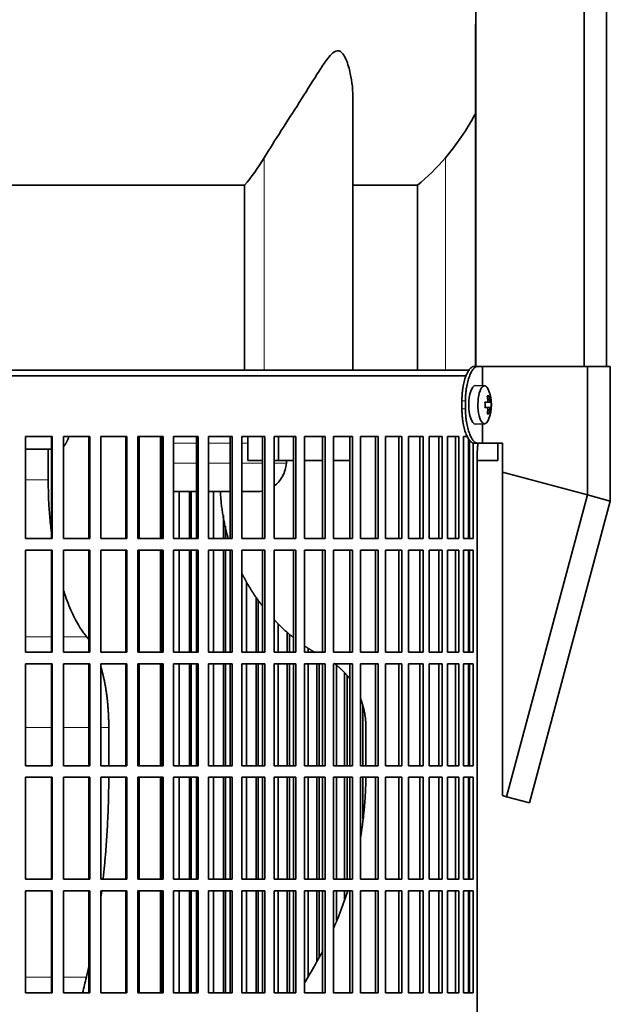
# Model space of a CAD drawing. Header units: millimetres. Extents: x 461 to 1353, y -2347 to 1807.
# Tile 21 of 30: x 1137 to 1291, y -334 to -79. Entities that reach past the tile are written whole.
import ezdxf

# ---------------------------------------------------------------- set-up
doc = ezdxf.new("R2010")
doc.units = ezdxf.units.MM
for name, color, linetype in [('M5X8_UNI7687', 7, 'Continuous'), ('MID_454-5', 7, 'Continuous'), ('VSI344-454_FILTR', 7, 'Continuous'), ('VSI344-454_SUPPO', 7, 'Continuous'), ('VSI344-454_TERMI', 7, 'Continuous'), ('VSI454_DIFFUSORE', 7, 'Continuous')]:
    doc.layers.add(name, color=color, linetype=linetype)

# ---------------------------------------------------------------- blocks, each defined once
blk = doc.blocks.new('SE3')
at = {"layer": 'M5X8_UNI7687', "color": 7, "linetype": 'Continuous', "lineweight": 35}
for p, q in [((1258.02, -173.66), (1255.67, -173.59)), ((1259.18, -176.25), (1258.77, -176.56)), ((1258.14, -177.93), (1258.73, -177.88)), ((1259.54, -177.88), (1258.15, -178)), ((1259.74, -177.9), (1258.15, -178.01)), ((1258.73, -179.3), (1258.14, -179.24)), ((1259.74, -179.28), (1258.15, -179.16)), ((1258.15, -179.17), (1259.54, -179.3)), ((1259.18, -180.92), (1258.77, -180.62)), ((1255.67, -183.59), (1258.02, -183.52))]:
    blk.add_line(p, q, dxfattribs=at)
at = {"layer": 'M5X8_UNI7687', "color": 4, "linetype": 'Continuous', "lineweight": 9}
for p, q in [((1258.14, -177.93), (1258.72, -177.88)), ((1258.89, -177.42), (1259.37, -177.38)), ((1258.72, -179.3), (1258.14, -179.24)), ((1259.37, -179.8), (1258.88, -179.75))]:
    blk.add_line(p, q, dxfattribs=at)
at = {"layer": 'M5X8_UNI7687', "color": 7, "linetype": 'Continuous', "lineweight": 35}
for centre, radius, start, end in [((1249.83, -178.59), 10, 337.7946, 22.2054), ((1250.14, -178.59), 9.62, 355.8727, 4.1273)]:
    blk.add_arc(centre, radius, start, end, dxfattribs=at)
for centre, major_axis, ratio, start_param, end_param in [((1255.65, -178.59), (0, -5), 0.34202, 3.141593, 6.283185), ((1258, -178.59), (0, -4.93), 0.34202, 2.444185, 6.283185), ((1251.9, -181.65), (7.67, 5.19), 0.199978, 0.212267, 0.361959), ((1249.89, -178.59), (0, 10), 0.906308, 4.833518, 4.948078), ((1249.79, -178.59), (0, 10), 0.965926, 4.833518, 4.948078), ((1249.84, -178.74), (9.97, 0.82), 0.029809, 0.468971, 0.583531), ((1252.95, -178.59), (0, -9.26), 0.562348, 1.49595, 1.645642), ((1249.84, -178.74), (9.97, 0.82), 0.029809, 0.112154, 0.226713), ((1249.84, -178.43), (9.97, -0.82), 0.029809, -0.583531, -0.468971), ((1249.89, -178.59), (0, -10), 0.906308, 1.335108, 1.449667), ((1251.9, -175.52), (7.67, -5.19), 0.199978, -0.361959, -0.212267), ((1249.79, -178.59), (0, -10), 0.965926, 1.335108, 1.449667), ((1249.84, -178.43), (9.97, -0.82), 0.029809, -0.226713, -0.112154), ((1255.65, -178.59), (0, -5), 0.34202, 0, 0.010116), ((1258, -178.59), (0, -4.93), 0.34202, 0, 0.697408)]:
    blk.add_ellipse(centre, major_axis=major_axis, ratio=ratio, start_param=start_param, end_param=end_param, dxfattribs=at)
for points in [[(1258.72, -177.88), (1258.73, -177.88), (1258.74, -177.88), (1258.76, -177.87), (1258.78, -177.86), (1258.8, -177.84), (1258.82, -177.82), (1258.83, -177.79), (1258.85, -177.76), (1258.86, -177.73), (1258.87, -177.69), (1258.88, -177.65), (1258.89, -177.61), (1258.89, -177.57), (1258.89, -177.52), (1258.9, -177.48), (1258.89, -177.43), (1258.89, -177.4), (1258.89, -177.38)], [(1259.37, -177.38), (1259.38, -177.4), (1259.38, -177.43), (1259.39, -177.48), (1259.4, -177.52), (1259.4, -177.57), (1259.41, -177.61), (1259.42, -177.65), (1259.44, -177.69), (1259.45, -177.73), (1259.46, -177.76), (1259.47, -177.79), (1259.49, -177.82), (1259.5, -177.84), (1259.51, -177.86), (1259.52, -177.87), (1259.53, -177.88), (1259.54, -177.88), (1259.54, -177.88)], [(1258.89, -179.8), (1258.89, -179.78), (1258.89, -179.74), (1258.9, -179.7), (1258.89, -179.65), (1258.89, -179.61), (1258.89, -179.56), (1258.88, -179.52), (1258.87, -179.48), (1258.86, -179.44), (1258.85, -179.41), (1258.83, -179.38), (1258.82, -179.36), (1258.8, -179.34), (1258.78, -179.32), (1258.76, -179.31), (1258.74, -179.3), (1258.73, -179.3), (1258.72, -179.3)], [(1259.54, -179.3), (1259.54, -179.3), (1259.53, -179.3), (1259.52, -179.31), (1259.51, -179.32), (1259.5, -179.34), (1259.49, -179.36), (1259.47, -179.38), (1259.46, -179.41), (1259.45, -179.44), (1259.44, -179.48), (1259.42, -179.52), (1259.41, -179.56), (1259.4, -179.61), (1259.4, -179.65), (1259.39, -179.7), (1259.38, -179.74), (1259.38, -179.78), (1259.37, -179.8)]]:
    blk.add_open_spline(points, degree=3, dxfattribs=at)
at = {"layer": 'MID_454-5', "color": 7, "linetype": 'Continuous', "lineweight": 35}
for p, q in [((1255.73, 1013.41), (1255.73, -168.59)), ((1283.87, -168.59), (1283.87, 1013.41)), ((1289.67, -168.59), (1289.67, 1013.41)), ((1255.66, -79.72), (1255.66, -168.59))]:
    blk.add_line(p, q, dxfattribs=at)
at = {"layer": 'VSI344-454_FILTR', "color": 7, "linetype": 'Continuous', "lineweight": 35}
for p, q in [((976.37, -171.09), (1253.34, -171.09)), ((1138.83, -186.84), (1145.78, -186.84)), ((1138.83, -213.34), (1138.83, -186.84)), ((1145.63, -213.34), (1145.63, -186.84)), ((1145.78, -213.34), (1145.78, -186.84)), ((1148.71, -186.84), (1155.57, -186.84)), ((1148.71, -213.34), (1148.71, -186.84)), ((1155.34, -213.34), (1155.34, -186.84)), ((1155.57, -213.34), (1155.57, -186.84)), ((1158.45, -186.84), (1165.17, -186.84)), ((1158.45, -213.34), (1158.45, -186.84)), ((1164.88, -213.34), (1164.88, -186.84)), ((1165.17, -213.34), (1165.17, -186.84)), ((1167.99, -186.84), (1174.56, -186.84)), ((1167.99, -213.34), (1167.99, -186.84)), ((1174.2, -213.34), (1174.2, -186.84)), ((1174.56, -213.34), (1174.56, -186.84)), ((1177.31, -186.84), (1183.68, -186.84)), ((1177.31, -213.34), (1177.31, -186.84)), ((1183.26, -213.34), (1183.26, -186.84)), ((1183.68, -213.34), (1183.68, -186.84)), ((1186.34, -186.84), (1192.49, -186.84)), ((1186.34, -213.34), (1186.34, -186.84)), ((1192.01, -213.34), (1192.01, -186.84)), ((1192.49, -213.34), (1192.49, -186.84)), ((1195.05, -186.84), (1200.95, -186.84)), ((1195.05, -213.34), (1195.05, -186.84)), ((1200.4, -213.34), (1200.4, -186.84)), ((1200.95, -213.34), (1200.95, -186.84)), ((1203.39, -186.84), (1209.01, -186.84)), ((1203.39, -213.34), (1203.39, -186.84)), ((1208.41, -213.34), (1208.41, -186.84)), ((1209.01, -213.34), (1209.01, -186.84)), ((1211.33, -186.84), (1216.64, -186.84)), ((1211.33, -213.34), (1211.33, -186.84)), ((1215.98, -213.34), (1215.98, -186.84)), ((1216.64, -213.34), (1216.64, -186.84)), ((1218.82, -186.84), (1223.79, -186.84)), ((1218.82, -213.34), (1218.82, -186.84)), ((1223.09, -213.34), (1223.09, -186.84)), ((1223.79, -213.34), (1223.79, -186.84)), ((1225.83, -186.84), (1230.44, -186.84)), ((1225.83, -213.34), (1225.83, -186.84)), ((1229.69, -213.34), (1229.69, -186.84)), ((1230.44, -213.34), (1230.44, -186.84)), ((1232.32, -186.84), (1236.55, -186.84)), ((1232.32, -213.34), (1232.32, -186.84)), ((1235.76, -213.34), (1235.76, -186.84)), ((1236.55, -213.34), (1236.55, -186.84)), ((1238.26, -186.84), (1242.1, -186.84)), ((1238.26, -213.34), (1238.26, -186.84)), ((1241.26, -213.34), (1241.26, -186.84)), ((1242.1, -213.34), (1242.1, -186.84)), ((1243.63, -186.84), (1247.04, -186.84)), ((1243.63, -213.34), (1243.63, -186.84)), ((1246.17, -213.34), (1246.17, -186.84)), ((1247.04, -213.34), (1247.04, -186.84)), ((1248.4, -186.84), (1251.37, -186.84)), ((1248.4, -213.34), (1248.4, -186.84)), ((1250.46, -213.34), (1250.46, -186.84)), ((1251.37, -213.34), (1251.37, -186.84)), ((1252.54, -186.84), (1253.59, -186.84)), ((1252.54, -213.34), (1252.54, -186.84)), ((1254.12, -213.34), (1254.12, -187.77)), ((1255.06, -213.34), (1255.06, -188.53)), ((1256.15, -462.09), (1256.15, -191.09)), ((1178.77, -213.34), (1178.77, -201.09)), ((1181.41, -213.34), (1181.41, -201.09)), ((1181.86, -213.34), (1181.86, -201.09)), ((1187.67, -213.34), (1187.67, -201.09)), ((1190.22, -213.34), (1190.22, -207.32)), ((1190.74, -213.34), (1190.74, -210.07)), ((1138.83, -213.34), (1145.78, -213.34)), ((1148.71, -213.34), (1155.57, -213.34)), ((1158.45, -213.34), (1165.17, -213.34)), ((1167.99, -213.34), (1174.56, -213.34)), ((1177.31, -213.34), (1183.68, -213.34)), ((1186.34, -213.34), (1192.49, -213.34)), ((1195.05, -213.34), (1200.95, -213.34)), ((1203.39, -213.34), (1209.01, -213.34)), ((1211.33, -213.34), (1216.64, -213.34)), ((1218.82, -213.34), (1223.79, -213.34)), ((1225.83, -213.34), (1230.44, -213.34)), ((1232.32, -213.34), (1236.55, -213.34)), ((1238.26, -213.34), (1242.1, -213.34)), ((1243.63, -213.34), (1247.04, -213.34)), ((1248.4, -213.34), (1251.37, -213.34)), ((1252.54, -213.34), (1255.06, -213.34)), ((1138.83, -216.34), (1145.78, -216.34)), ((1138.83, -242.84), (1138.83, -216.34)), ((1145.63, -242.84), (1145.63, -216.34)), ((1145.78, -242.84), (1145.78, -216.34)), ((1148.71, -216.34), (1155.57, -216.34)), ((1148.71, -242.84), (1148.71, -216.34)), ((1155.34, -242.84), (1155.34, -216.34)), ((1155.57, -242.84), (1155.57, -216.34)), ((1158.45, -216.34), (1165.17, -216.34)), ((1158.45, -242.84), (1158.45, -216.34)), ((1164.88, -242.84), (1164.88, -216.34)), ((1165.17, -242.84), (1165.17, -216.34)), ((1167.99, -216.34), (1174.56, -216.34)), ((1167.99, -242.84), (1167.99, -216.34)), ((1174.2, -242.84), (1174.2, -216.34)), ((1174.56, -242.84), (1174.56, -216.34)), ((1177.31, -216.34), (1183.68, -216.34)), ((1177.31, -242.84), (1177.31, -216.34)), ((1178.77, -242.84), (1178.77, -216.34)), ((1181.41, -242.84), (1181.41, -216.34)), ((1181.86, -242.84), (1181.86, -216.34)), ((1183.26, -242.84), (1183.26, -216.34)), ((1183.68, -242.84), (1183.68, -216.34)), ((1186.34, -216.34), (1192.49, -216.34)), ((1186.34, -242.84), (1186.34, -216.34)), ((1187.67, -242.84), (1187.67, -216.34)), ((1190.22, -242.84), (1190.22, -216.34)), ((1190.74, -242.84), (1190.74, -216.34)), ((1192.01, -242.84), (1192.01, -216.34)), ((1192.49, -242.84), (1192.49, -216.34)), ((1195.05, -216.34), (1200.95, -216.34)), ((1195.05, -242.84), (1195.05, -216.34)), ((1200.4, -242.84), (1200.4, -216.34)), ((1200.95, -242.84), (1200.95, -216.34)), ((1203.39, -216.34), (1209.01, -216.34)), ((1203.39, -242.84), (1203.39, -216.34)), ((1208.41, -242.84), (1208.41, -216.34)), ((1209.01, -242.84), (1209.01, -216.34)), ((1211.33, -216.34), (1216.64, -216.34)), ((1211.33, -242.84), (1211.33, -216.34)), ((1215.98, -242.84), (1215.98, -216.34)), ((1216.64, -242.84), (1216.64, -216.34)), ((1218.82, -216.34), (1223.79, -216.34)), ((1218.82, -242.84), (1218.82, -216.34)), ((1223.09, -242.84), (1223.09, -216.34)), ((1223.79, -242.84), (1223.79, -216.34)), ((1225.83, -216.34), (1230.44, -216.34)), ((1225.83, -242.84), (1225.83, -216.34)), ((1229.69, -242.84), (1229.69, -216.34)), ((1230.44, -242.84), (1230.44, -216.34)), ((1232.32, -216.34), (1236.55, -216.34)), ((1232.32, -242.84), (1232.32, -216.34)), ((1235.76, -242.84), (1235.76, -216.34)), ((1236.55, -242.84), (1236.55, -216.34)), ((1238.26, -216.34), (1242.1, -216.34)), ((1238.26, -242.84), (1238.26, -216.34)), ((1241.26, -242.84), (1241.26, -216.34)), ((1242.1, -242.84), (1242.1, -216.34)), ((1243.63, -216.34), (1247.04, -216.34)), ((1243.63, -242.84), (1243.63, -216.34)), ((1246.17, -242.84), (1246.17, -216.34)), ((1247.04, -242.84), (1247.04, -216.34)), ((1248.4, -216.34), (1251.37, -216.34)), ((1248.4, -242.84), (1248.4, -216.34)), ((1250.46, -242.84), (1250.46, -216.34)), ((1251.37, -242.84), (1251.37, -216.34)), ((1252.54, -216.34), (1255.06, -216.34)), ((1252.54, -242.84), (1252.54, -216.34)), ((1254.12, -242.84), (1254.12, -216.34)), ((1255.06, -242.84), (1255.06, -216.34)), ((1196.25, -242.84), (1196.25, -224.64)), ((1198.7, -242.84), (1198.7, -228.54)), ((1199.27, -242.84), (1199.27, -229.35)), ((1204.46, -242.84), (1204.46, -235.46)), ((1206.79, -242.84), (1206.79, -237.63)), ((1207.42, -242.84), (1207.42, -238.18)), ((1138.83, -242.84), (1145.78, -242.84)), ((1148.71, -242.84), (1155.57, -242.84)), ((1158.45, -242.84), (1165.17, -242.84)), ((1167.99, -242.84), (1174.56, -242.84)), ((1177.31, -242.84), (1183.68, -242.84)), ((1186.34, -242.84), (1192.49, -242.84)), ((1195.05, -242.84), (1200.95, -242.84)), ((1203.39, -242.84), (1209.01, -242.84)), ((1211.33, -242.84), (1216.64, -242.84)), ((1212.25, -242.84), (1212.25, -241.82)), ((1218.82, -242.84), (1223.79, -242.84)), ((1225.83, -242.84), (1230.44, -242.84)), ((1232.32, -242.84), (1236.55, -242.84)), ((1238.26, -242.84), (1242.1, -242.84)), ((1243.63, -242.84), (1247.04, -242.84)), ((1248.4, -242.84), (1251.37, -242.84)), ((1252.54, -242.84), (1255.06, -242.84)), ((1138.83, -245.84), (1145.78, -245.84)), ((1138.83, -272.34), (1138.83, -245.84)), ((1145.63, -272.34), (1145.63, -245.84)), ((1145.78, -272.34), (1145.78, -245.84)), ((1148.71, -245.84), (1155.57, -245.84)), ((1148.71, -272.34), (1148.71, -245.84)), ((1155.34, -272.34), (1155.34, -245.84)), ((1155.57, -272.34), (1155.57, -245.84)), ((1158.45, -245.84), (1165.17, -245.84)), ((1158.45, -272.34), (1158.45, -245.84)), ((1164.88, -272.34), (1164.88, -245.84)), ((1165.17, -272.34), (1165.17, -245.84)), ((1167.99, -245.84), (1174.56, -245.84)), ((1167.99, -272.34), (1167.99, -245.84)), ((1174.2, -272.34), (1174.2, -245.84)), ((1174.56, -272.34), (1174.56, -245.84)), ((1177.31, -245.84), (1183.68, -245.84)), ((1177.31, -272.34), (1177.31, -245.84)), ((1178.77, -272.34), (1178.77, -245.84)), ((1181.41, -272.34), (1181.41, -245.84)), ((1181.86, -272.34), (1181.86, -245.84)), ((1183.26, -272.34), (1183.26, -245.84)), ((1183.68, -272.34), (1183.68, -245.84)), ((1186.34, -245.84), (1192.49, -245.84)), ((1186.34, -272.34), (1186.34, -245.84)), ((1187.67, -272.34), (1187.67, -245.84)), ((1190.22, -272.34), (1190.22, -245.84)), ((1190.74, -272.34), (1190.74, -245.84)), ((1192.01, -272.34), (1192.01, -245.84)), ((1192.49, -272.34), (1192.49, -245.84)), ((1195.05, -245.84), (1200.95, -245.84)), ((1195.05, -272.34), (1195.05, -245.84)), ((1196.25, -272.34), (1196.25, -245.84)), ((1198.7, -272.34), (1198.7, -245.84)), ((1199.27, -272.34), (1199.27, -245.84)), ((1200.4, -272.34), (1200.4, -245.84)), ((1200.95, -272.34), (1200.95, -245.84)), ((1203.39, -245.84), (1209.01, -245.84)), ((1203.39, -272.34), (1203.39, -245.84)), ((1204.46, -272.34), (1204.46, -245.84)), ((1206.79, -272.34), (1206.79, -245.84)), ((1207.42, -272.34), (1207.42, -245.84)), ((1208.41, -272.34), (1208.41, -245.84)), ((1209.01, -272.34), (1209.01, -245.84)), ((1211.33, -245.84), (1216.64, -245.84)), ((1211.33, -272.34), (1211.33, -245.84)), ((1212.25, -272.34), (1212.25, -245.84)), ((1214.45, -272.34), (1214.45, -245.84)), ((1215.13, -272.34), (1215.13, -245.84)), ((1215.98, -272.34), (1215.98, -245.84)), ((1216.64, -272.34), (1216.64, -245.84)), ((1218.82, -245.84), (1223.79, -245.84)), ((1218.82, -272.34), (1218.82, -245.84)), ((1219.59, -272.34), (1219.59, -246.3)), ((1223.09, -272.34), (1223.09, -245.84)), ((1223.79, -272.34), (1223.79, -245.84)), ((1225.83, -245.84), (1230.44, -245.84)), ((1225.83, -272.34), (1225.83, -245.84)), ((1229.69, -272.34), (1229.69, -245.84)), ((1230.44, -272.34), (1230.44, -245.84)), ((1232.32, -245.84), (1236.55, -245.84)), ((1232.32, -272.34), (1232.32, -245.84)), ((1235.76, -272.34), (1235.76, -245.84)), ((1236.55, -272.34), (1236.55, -245.84)), ((1238.26, -245.84), (1242.1, -245.84)), ((1238.26, -272.34), (1238.26, -245.84)), ((1241.26, -272.34), (1241.26, -245.84)), ((1242.1, -272.34), (1242.1, -245.84)), ((1243.63, -245.84), (1247.04, -245.84)), ((1243.63, -272.34), (1243.63, -245.84)), ((1246.17, -272.34), (1246.17, -245.84)), ((1247.04, -272.34), (1247.04, -245.84)), ((1248.4, -245.84), (1251.37, -245.84)), ((1248.4, -272.34), (1248.4, -245.84)), ((1250.46, -272.34), (1250.46, -245.84)), ((1251.37, -272.34), (1251.37, -245.84)), ((1252.54, -245.84), (1255.06, -245.84)), ((1252.54, -272.34), (1252.54, -245.84)), ((1254.12, -272.34), (1254.12, -245.84)), ((1255.06, -272.34), (1255.06, -245.84)), ((1221.66, -272.34), (1221.66, -248.2)), ((1222.39, -272.34), (1222.39, -248.99)), ((1226.45, -272.34), (1226.45, -256.74)), ((1138.83, -272.34), (1145.78, -272.34)), ((1148.71, -272.34), (1155.57, -272.34)), ((1158.45, -272.34), (1165.17, -272.34)), ((1167.99, -272.34), (1174.56, -272.34)), ((1177.31, -272.34), (1183.68, -272.34)), ((1186.34, -272.34), (1192.49, -272.34)), ((1195.05, -272.34), (1200.95, -272.34)), ((1203.39, -272.34), (1209.01, -272.34)), ((1211.33, -272.34), (1216.64, -272.34)), ((1218.82, -272.34), (1223.79, -272.34)), ((1225.83, -272.34), (1230.44, -272.34)), ((1232.32, -272.34), (1236.55, -272.34)), ((1238.26, -272.34), (1242.1, -272.34)), ((1243.63, -272.34), (1247.04, -272.34)), ((1248.4, -272.34), (1251.37, -272.34)), ((1252.54, -272.34), (1255.06, -272.34)), ((1138.83, -275.34), (1145.78, -275.34)), ((1138.83, -301.84), (1138.83, -275.34)), ((1145.63, -301.84), (1145.63, -275.34)), ((1145.78, -301.84), (1145.78, -275.34)), ((1148.71, -275.34), (1155.57, -275.34)), ((1148.71, -301.84), (1148.71, -275.34)), ((1155.34, -301.84), (1155.34, -275.34)), ((1155.57, -301.84), (1155.57, -275.34)), ((1158.45, -275.34), (1165.17, -275.34)), ((1158.45, -301.84), (1158.45, -275.34)), ((1164.88, -301.84), (1164.88, -275.34)), ((1165.17, -301.84), (1165.17, -275.34)), ((1167.99, -275.34), (1174.56, -275.34)), ((1167.99, -301.84), (1167.99, -275.34)), ((1174.2, -301.84), (1174.2, -275.34)), ((1174.56, -301.84), (1174.56, -275.34)), ((1177.31, -275.34), (1183.68, -275.34)), ((1177.31, -301.84), (1177.31, -275.34)), ((1178.77, -301.84), (1178.77, -275.34)), ((1181.41, -301.84), (1181.41, -275.34)), ((1181.86, -301.84), (1181.86, -275.34)), ((1183.26, -301.84), (1183.26, -275.34)), ((1183.68, -301.84), (1183.68, -275.34)), ((1186.34, -275.34), (1192.49, -275.34)), ((1186.34, -301.84), (1186.34, -275.34)), ((1187.67, -301.84), (1187.67, -275.34)), ((1190.22, -301.84), (1190.22, -275.34)), ((1190.74, -301.84), (1190.74, -275.34)), ((1192.01, -301.84), (1192.01, -275.34)), ((1192.49, -301.84), (1192.49, -275.34)), ((1195.05, -275.34), (1200.95, -275.34)), ((1195.05, -301.84), (1195.05, -275.34)), ((1196.25, -301.84), (1196.25, -275.34)), ((1198.7, -301.84), (1198.7, -275.34)), ((1199.27, -301.84), (1199.27, -275.34)), ((1200.4, -301.84), (1200.4, -275.34)), ((1200.95, -301.84), (1200.95, -275.34)), ((1203.39, -275.34), (1209.01, -275.34)), ((1203.39, -301.84), (1203.39, -275.34)), ((1204.46, -301.84), (1204.46, -275.34)), ((1206.79, -301.84), (1206.79, -275.34)), ((1207.42, -301.84), (1207.42, -275.34)), ((1208.41, -301.84), (1208.41, -275.34)), ((1209.01, -301.84), (1209.01, -275.34)), ((1211.33, -275.34), (1216.64, -275.34)), ((1211.33, -301.84), (1211.33, -275.34)), ((1212.25, -301.84), (1212.25, -275.34)), ((1214.45, -301.84), (1214.45, -275.34)), ((1215.13, -301.84), (1215.13, -275.34)), ((1215.98, -301.84), (1215.98, -275.34)), ((1216.64, -301.84), (1216.64, -275.34)), ((1218.82, -275.34), (1223.79, -275.34)), ((1218.82, -301.84), (1218.82, -275.34)), ((1219.59, -301.84), (1219.59, -275.34)), ((1221.66, -301.84), (1221.66, -275.34)), ((1222.39, -301.84), (1222.39, -275.34)), ((1223.09, -301.84), (1223.09, -275.34)), ((1223.79, -301.84), (1223.79, -275.34)), ((1225.83, -275.34), (1230.44, -275.34)), ((1225.83, -301.84), (1225.83, -275.34)), ((1226.45, -286.11), (1226.45, -275.34)), ((1229.69, -301.84), (1229.69, -275.34)), ((1230.44, -301.84), (1230.44, -275.34)), ((1232.32, -275.34), (1236.55, -275.34)), ((1232.32, -301.84), (1232.32, -275.34)), ((1235.76, -301.84), (1235.76, -275.34)), ((1236.55, -301.84), (1236.55, -275.34)), ((1238.26, -275.34), (1242.1, -275.34)), ((1238.26, -301.84), (1238.26, -275.34)), ((1241.26, -301.84), (1241.26, -275.34)), ((1242.1, -301.84), (1242.1, -275.34)), ((1243.63, -275.34), (1247.04, -275.34)), ((1243.63, -301.84), (1243.63, -275.34)), ((1246.17, -301.84), (1246.17, -275.34)), ((1247.04, -301.84), (1247.04, -275.34)), ((1248.4, -275.34), (1251.37, -275.34)), ((1248.4, -301.84), (1248.4, -275.34)), ((1250.46, -301.84), (1250.46, -275.34)), ((1251.37, -301.84), (1251.37, -275.34)), ((1252.54, -275.34), (1255.06, -275.34)), ((1252.54, -301.84), (1252.54, -275.34)), ((1254.12, -301.84), (1254.12, -275.34)), ((1255.06, -301.84), (1255.06, -275.34)), ((1138.83, -301.84), (1145.78, -301.84)), ((1148.71, -301.84), (1155.57, -301.84)), ((1158.45, -301.84), (1165.17, -301.84)), ((1167.99, -301.84), (1174.56, -301.84)), ((1177.31, -301.84), (1183.68, -301.84)), ((1186.34, -301.84), (1192.49, -301.84)), ((1195.05, -301.84), (1200.95, -301.84)), ((1203.39, -301.84), (1209.01, -301.84)), ((1211.33, -301.84), (1216.64, -301.84)), ((1218.82, -301.84), (1223.79, -301.84)), ((1225.83, -301.84), (1230.44, -301.84)), ((1232.32, -301.84), (1236.55, -301.84)), ((1238.26, -301.84), (1242.1, -301.84)), ((1243.63, -301.84), (1247.04, -301.84)), ((1248.4, -301.84), (1251.37, -301.84)), ((1252.54, -301.84), (1255.06, -301.84)), ((1138.83, -304.84), (1145.78, -304.84)), ((1138.83, -331.34), (1138.83, -304.84)), ((1145.63, -331.34), (1145.63, -304.84)), ((1145.78, -331.34), (1145.78, -304.84)), ((1148.71, -304.84), (1155.57, -304.84)), ((1148.71, -331.34), (1148.71, -304.84)), ((1155.34, -331.34), (1155.34, -304.84)), ((1155.57, -331.34), (1155.57, -304.84)), ((1158.45, -304.84), (1165.17, -304.84)), ((1158.45, -331.34), (1158.45, -304.84)), ((1164.88, -331.34), (1164.88, -304.84)), ((1165.17, -331.34), (1165.17, -304.84)), ((1167.99, -304.84), (1174.56, -304.84)), ((1167.99, -331.34), (1167.99, -304.84)), ((1174.2, -331.34), (1174.2, -304.84)), ((1174.56, -331.34), (1174.56, -304.84)), ((1177.31, -304.84), (1183.68, -304.84)), ((1177.31, -331.34), (1177.31, -304.84)), ((1178.77, -331.34), (1178.77, -304.84)), ((1181.41, -331.34), (1181.41, -304.84)), ((1181.86, -331.34), (1181.86, -304.84)), ((1183.26, -331.34), (1183.26, -304.84)), ((1183.68, -331.34), (1183.68, -304.84)), ((1186.34, -304.84), (1192.49, -304.84)), ((1186.34, -331.34), (1186.34, -304.84)), ((1187.67, -331.34), (1187.67, -304.84)), ((1190.22, -331.34), (1190.22, -304.84)), ((1190.74, -331.34), (1190.74, -304.84)), ((1192.01, -331.34), (1192.01, -304.84)), ((1192.49, -331.34), (1192.49, -304.84)), ((1195.05, -304.84), (1200.95, -304.84)), ((1195.05, -331.34), (1195.05, -304.84)), ((1196.25, -331.34), (1196.25, -304.84)), ((1198.7, -331.34), (1198.7, -304.84)), ((1199.27, -331.34), (1199.27, -304.84)), ((1200.4, -331.34), (1200.4, -304.84)), ((1200.95, -331.34), (1200.95, -304.84)), ((1203.39, -304.84), (1209.01, -304.84)), ((1203.39, -331.34), (1203.39, -304.84)), ((1204.46, -331.34), (1204.46, -304.84)), ((1206.79, -331.34), (1206.79, -304.84)), ((1207.42, -331.34), (1207.42, -304.84)), ((1208.41, -331.34), (1208.41, -304.84)), ((1209.01, -331.34), (1209.01, -304.84)), ((1211.33, -304.84), (1216.64, -304.84)), ((1211.33, -331.34), (1211.33, -304.84)), ((1212.25, -327.19), (1212.25, -304.84)), ((1214.45, -323.29), (1214.45, -304.84)), ((1215.13, -321.98), (1215.13, -304.84)), ((1215.98, -331.34), (1215.98, -304.84)), ((1216.64, -331.34), (1216.64, -304.84)), ((1218.82, -304.84), (1223.79, -304.84)), ((1218.82, -331.34), (1218.82, -304.84)), ((1219.59, -312.58), (1219.59, -304.84)), ((1221.66, -307.27), (1221.66, -304.84)), ((1223.09, -331.34), (1223.09, -304.84)), ((1223.79, -331.34), (1223.79, -304.84)), ((1225.83, -304.84), (1230.44, -304.84)), ((1225.83, -331.34), (1225.83, -304.84)), ((1229.69, -331.34), (1229.69, -304.84)), ((1230.44, -331.34), (1230.44, -304.84)), ((1232.32, -304.84), (1236.55, -304.84)), ((1232.32, -331.34), (1232.32, -304.84)), ((1235.76, -331.34), (1235.76, -304.84)), ((1236.55, -331.34), (1236.55, -304.84)), ((1238.26, -304.84), (1242.1, -304.84)), ((1238.26, -331.34), (1238.26, -304.84)), ((1241.26, -331.34), (1241.26, -304.84)), ((1242.1, -331.34), (1242.1, -304.84)), ((1243.63, -304.84), (1247.04, -304.84)), ((1243.63, -331.34), (1243.63, -304.84)), ((1246.17, -331.34), (1246.17, -304.84)), ((1247.04, -331.34), (1247.04, -304.84)), ((1248.4, -304.84), (1251.37, -304.84)), ((1248.4, -331.34), (1248.4, -304.84)), ((1250.46, -331.34), (1250.46, -304.84)), ((1251.37, -331.34), (1251.37, -304.84)), ((1252.54, -304.84), (1255.06, -304.84)), ((1252.54, -331.34), (1252.54, -304.84)), ((1254.12, -331.34), (1254.12, -304.84)), ((1255.06, -331.34), (1255.06, -304.84)), ((1138.83, -331.34), (1145.78, -331.34)), ((1148.71, -331.34), (1155.57, -331.34)), ((1158.45, -331.34), (1165.17, -331.34)), ((1167.99, -331.34), (1174.56, -331.34)), ((1177.31, -331.34), (1183.68, -331.34)), ((1186.34, -331.34), (1192.49, -331.34)), ((1195.05, -331.34), (1200.95, -331.34)), ((1203.39, -331.34), (1209.01, -331.34)), ((1211.33, -331.34), (1216.64, -331.34)), ((1218.82, -331.34), (1223.79, -331.34)), ((1225.83, -331.34), (1230.44, -331.34)), ((1232.32, -331.34), (1236.55, -331.34)), ((1238.26, -331.34), (1242.1, -331.34)), ((1243.63, -331.34), (1247.04, -331.34)), ((1248.4, -331.34), (1251.37, -331.34)), ((1252.54, -331.34), (1255.06, -331.34))]:
    blk.add_line(p, q, dxfattribs=at)
blk.add_open_spline([(1256.15, -191.09), (1256.15, -191.01), (1256.15, -190.87), (1256.15, -190.65), (1256.16, -190.43), (1256.17, -190.22), (1256.19, -190.01), (1256.2, -189.8), (1256.22, -189.59), (1256.24, -189.38), (1256.29, -189.02), (1256.33, -188.75), (1256.37, -188.54)], degree=3, knots=[0, 0, 0, 0, 0.027983, 0.0557899, 0.0834734, 0.1110867, 0.1386835, 0.1663177, 0.1940428, 0.2219119, 0.2499772, 0.3401037, 0.3401037, 0.3401037, 0.3401037], dxfattribs=at)
at = {"layer": 'VSI344-454_SUPPO', "color": 7, "linetype": 'Continuous', "lineweight": 35}
for p, q in [((977.37, -169.59), (1254.14, -169.59)), ((1168.34, -213.34), (1168.34, -186.84)), ((1173.94, -213.34), (1173.94, -186.84)), ((1196.57, -193.09), (1196.57, -186.84)), ((1204.52, -193.09), (1204.52, -186.84)), ((1253.87, -213.34), (1253.87, -187.4)), ((1261.51, -193.09), (1261.51, -188.59)), ((1145.63, -190.09), (1138.83, -190.09)), ((1144.76, -198.09), (1144.76, -190.09)), ((1196.57, -193.09), (1200.4, -193.09)), ((1203.39, -193.09), (1204.52, -193.09)), ((1204.52, -193.09), (1208.41, -193.09)), ((1206.65, -193.09), (1206.59, -193.78)), ((1211.33, -193.09), (1215.98, -193.09)), ((1218.82, -193.09), (1223.09, -193.09)), ((1253.87, -193.09), (1254.12, -193.09)), ((1256.15, -193.09), (1261.51, -193.09)), ((1173.94, -201.09), (1174.2, -201.09)), ((1177.31, -201.09), (1183.26, -201.09)), ((1186.34, -201.09), (1192.01, -201.09)), ((1195.05, -201.09), (1199.23, -201.09)), ((1168.34, -242.84), (1168.34, -216.34)), ((1173.94, -242.84), (1173.94, -216.34)), ((1253.87, -242.84), (1253.87, -216.34)), ((1168.34, -272.34), (1168.34, -245.84)), ((1173.94, -272.34), (1173.94, -245.84)), ((1253.87, -272.34), (1253.87, -245.84)), ((1160.48, -272.34), (1160.48, -262.44)), ((1227.23, -272.34), (1227.23, -262.44)), ((1168.34, -301.84), (1168.34, -275.34)), ((1173.94, -301.84), (1173.94, -275.34)), ((1253.87, -301.84), (1253.87, -275.34)), ((1168.34, -331.34), (1168.34, -304.84)), ((1173.94, -331.34), (1173.94, -304.84)), ((1253.87, -331.34), (1253.87, -304.84))]:
    blk.add_line(p, q, dxfattribs=at)
at = {"layer": 'VSI344-454_SUPPO', "color": 4, "linetype": 'Continuous', "lineweight": 9}
for p, q in [((1174.2, -188.56), (1173.94, -188.56)), ((1183.26, -188.56), (1177.31, -188.56)), ((1192.01, -188.56), (1186.34, -188.56)), ((1196.57, -188.56), (1195.05, -188.56)), ((1173.94, -193.78), (1174.2, -193.78)), ((1177.31, -193.78), (1183.26, -193.78)), ((1186.34, -193.78), (1192.01, -193.78)), ((1195.05, -193.78), (1200.4, -193.78)), ((1203.39, -193.78), (1206.59, -193.78)), ((1138.83, -198.09), (1144.76, -198.09)), ((1138.83, -238.87), (1145.63, -238.87)), ((1148.71, -238.87), (1154.73, -238.87)), ((1138.83, -262.44), (1145.63, -262.44)), ((1148.71, -262.44), (1155.34, -262.44)), ((1158.45, -262.44), (1160.48, -262.44)), ((1138.83, -327.28), (1145.63, -327.28)), ((1148.71, -327.28), (1154.66, -327.28))]:
    blk.add_line(p, q, dxfattribs=at)
at = {"layer": 'VSI344-454_SUPPO', "color": 7, "linetype": 'Continuous', "lineweight": 35}
for points, degree, knots in [([(1148.71, -189.46), (1148.72, -189.46), (1148.75, -189.42), (1148.82, -189.35), (1148.91, -189.25), (1148.99, -189.13), (1149.08, -189.02), (1149.16, -188.9), (1149.24, -188.78), (1149.32, -188.65), (1149.39, -188.52), (1149.47, -188.39), (1149.54, -188.25), (1149.61, -188.11), (1149.71, -187.89), (1149.84, -187.58), (1149.98, -187.22), (1150.05, -186.99), (1150.08, -186.92)], 3, [0.278994, 0.278994, 0.278994, 0.278994, 0.281711, 0.30324, 0.3244693, 0.3453991, 0.3660293, 0.3863599, 0.4063909, 0.4261223, 0.4455542, 0.4646864, 0.4835192, 0.5020524, 0.5202861, 0.5697227, 0.6188322, 0.6436574, 0.6436574, 0.6436574, 0.6436574]), ([(1203.4, -199.69), (1203.8, -199.39), (1204.63, -198.65), (1205.62, -197.23), (1206.34, -195.55), (1206.51, -194.37), (1206.59, -193.78)], 3, [0.6618207, 0.6618207, 0.6618207, 0.6618207, 0.7370741, 0.8280903, 0.9157328, 1, 1, 1, 1]), ([(1145.62, -212.09), (1145.56, -211.63), (1145.34, -209.78), (1145.04, -206.51), (1144.8, -202.29), (1144.77, -199.48), (1144.76, -198.09)], 3, [0.7211557, 0.7211557, 0.7211557, 0.7211557, 0.7499879, 0.8349442, 0.9182801, 1, 1, 1, 1]), ([(1189.43, -201.09), (1189.74, -206.81), (1191.23, -212.35), (1191.36, -212.86), (1191.51, -213.36)], 2, [0.0519192, 0.0519192, 0.0519192, 0.25, 0.25, 0.2681048, 0.2681048, 0.2681048]), ([(1194.95, -222.2), (1195.78, -223.88), (1196.73, -225.49), (1198.39, -228.32), (1200.38, -230.88)], 2, [0.4340761, 0.4340761, 0.4340761, 0.5, 0.5, 0.6156148, 0.6156148, 0.6156148]), ([(1154.73, -238.87), (1154.51, -238.6), (1154.05, -238.02), (1153.34, -236.99), (1152.5, -235.65), (1151.58, -233.97), (1150.26, -231.16), (1149.33, -228.66), (1148.73, -226.8), (1148.71, -226.72)], 3, [0, 0, 0, 0, 0.0369621, 0.0786432, 0.1250422, 0.1876, 0.2501534, 0.3862477, 0.3924382, 0.3924382, 0.3924382, 0.3924382]), ([(1203.31, -234.32), (1204.33, -235.41), (1205.4, -236.43), (1206.83, -237.79), (1208.34, -239)], 2, [0.696559, 0.696559, 0.696559, 0.75, 0.75, 0.8204835, 0.8204835, 0.8204835]), ([(1158.47, -246.75), (1158.71, -247.58), (1158.92, -248.47), (1159.69, -251.6), (1160.09, -255.18), (1160.48, -258.74), (1160.48, -262.44)], 2, [0.4292984, 0.4292984, 0.4292984, 0.5, 0.5, 0.75, 0.75, 1, 1, 1]), ([(1218.91, -245.73), (1219.96, -246.48), (1220.92, -247.39), (1222.12, -248.54), (1223.11, -249.85)], 2, [0.1287949, 0.1287949, 0.1287949, 0.25, 0.25, 0.3995248, 0.3995248, 0.3995248]), ([(1225.86, -254.9), (1226.22, -255.85), (1226.49, -256.86), (1227.23, -259.58), (1227.23, -262.44)], 2, [0.6596465, 0.6596465, 0.6596465, 0.75, 0.75, 1, 1, 1]), ([(1160.48, -275.34), (1160.46, -281.81), (1160.11, -288.2), (1159.74, -295.13), (1159, -301.84)], 2, [0.0187361, 0.0187361, 0.0187361, 0.25, 0.25, 0.499688, 0.499688, 0.499688]), ([(1227.22, -275.34), (1227.16, -281.39), (1226.38, -287.37), (1226.15, -289.15), (1225.86, -290.92)], 2, [0.0199355, 0.0199355, 0.0199355, 0.25, 0.25, 0.3183651, 0.3183651, 0.3183651]), ([(1222.5, -304.87), (1221.27, -308.76), (1219.72, -312.53), (1219.31, -313.52), (1218.88, -314.49)], 2, [0.5933263, 0.5933263, 0.5933263, 0.75, 0.75, 0.7912431, 0.7912431, 0.7912431])]:
    blk.add_open_spline(points, degree=degree, knots=knots, dxfattribs=at)
for points, degree in [([(1199.11, -201.08), (1199.55, -201.09), (1199.99, -201.06), (1200.42, -200.98)], 3), ([(1154.73, -238.87), (1155.05, -239.26), (1155.35, -239.7)], 2), ([(1211.31, -241.21), (1212.65, -242.13), (1214.05, -242.95)], 2), ([(1158.65, -304.87), (1158.57, -305.51), (1158.49, -306.15)], 2), ([(1216.06, -320.4), (1215.09, -322.27), (1214.03, -324.1)], 2), ([(1155.37, -324.17), (1155.03, -325.74), (1154.66, -327.28)], 2), ([(1211.33, -328.78), (1212.23, -327.23), (1213.13, -325.67), (1214.03, -324.1)], 3), ([(1153.69, -331.34), (1154.01, -329.99), (1154.33, -328.64), (1154.66, -327.28)], 3)]:
    blk.add_open_spline(points, degree=degree, dxfattribs=at)
at = {"layer": 'VSI344-454_TERMI', "color": 7, "linetype": 'Continuous', "lineweight": 35}
for p, q in [((1255.38, -168.59), (1256.3, -168.59)), ((1256.3, -168.59), (1257.48, -168.59)), ((1257.48, -168.59), (1284.75, -168.59)), ((1257.48, -173.64), (1257.48, -168.59)), ((1284.75, -168.59), (1290.68, -168.59)), ((1284.75, -202), (1284.75, -168.59)), ((1290.68, -203.59), (1290.68, -168.59)), ((1252.15, -177.59), (1252.15, -179.59)), ((1253.08, -177.59), (1253.08, -179.59)), ((1257.48, -188.59), (1257.48, -183.53)), ((1256.3, -188.59), (1255.38, -188.59)), ((1256.3, -188.59), (1257.48, -188.59)), ((1257.48, -188.59), (1262.66, -188.59)), ((1262.66, -196.08), (1262.66, -188.59)), ((1262.66, -196.08), (1284.75, -202)), ((1262.66, -280.12), (1262.66, -196.08)), ((1284.75, -202), (1263.74, -280.41)), ((1284.75, -202), (1290.68, -203.59)), ((1290.68, -203.59), (1269.67, -282)), ((1263.74, -280.41), (1262.66, -280.12)), ((1269.67, -282), (1263.74, -280.41))]:
    blk.add_line(p, q, dxfattribs=at)
at = {"layer": 'VSI344-454_TERMI', "color": 4, "linetype": 'Continuous', "lineweight": 9}
for p, q in [((1252.15, -177.59), (1253.08, -177.59)), ((1253.08, -179.59), (1252.15, -179.59))]:
    blk.add_line(p, q, dxfattribs=at)
at = {"layer": 'VSI344-454_TERMI', "color": 7, "linetype": 'Continuous', "lineweight": 35}
for points, knots in [([(1252.15, -177.59), (1252.15, -177.49), (1252.15, -177.29), (1252.16, -176.99), (1252.17, -176.7), (1252.18, -176.41), (1252.2, -176.12), (1252.22, -175.83), (1252.24, -175.54), (1252.27, -175.25), (1252.3, -174.97), (1252.34, -174.69), (1252.38, -174.41), (1252.45, -173.95), (1252.56, -173.33), (1252.73, -172.57), (1252.93, -171.86), (1253.15, -171.2), (1253.4, -170.6), (1253.66, -170.08), (1253.93, -169.62), (1254.18, -169.29), (1254.41, -169.05), (1254.6, -168.88), (1254.8, -168.75), (1254.99, -168.66), (1255.19, -168.6), (1255.32, -168.59), (1255.38, -168.59)], [0, 0, 0, 0, 0.021051, 0.042002, 0.062876, 0.083693, 0.104478, 0.125254, 0.146042, 0.166866, 0.187748, 0.208712, 0.229779, 0.250971, 0.313214, 0.375619, 0.438632, 0.501394, 0.564154, 0.627126, 0.689277, 0.751393, 0.793158, 0.834556, 0.875762, 0.916954, 0.958308, 1, 1, 1, 1]), ([(1256.3, -168.59), (1256.27, -168.59), (1256.21, -168.59), (1256.11, -168.6), (1256.01, -168.63), (1255.91, -168.66), (1255.82, -168.7), (1255.72, -168.76), (1255.62, -168.82), (1255.52, -168.89), (1255.43, -168.97), (1255.33, -169.06), (1255.23, -169.15), (1255.07, -169.33), (1254.85, -169.62), (1254.58, -170.08), (1254.32, -170.6), (1254.08, -171.2), (1253.85, -171.86), (1253.65, -172.57), (1253.48, -173.33), (1253.35, -174.04), (1253.26, -174.69), (1253.19, -175.25), (1253.14, -175.83), (1253.1, -176.41), (1253.08, -177), (1253.08, -177.39), (1253.08, -177.59)], [0, 0, 0, 0, 0.020905, 0.041705, 0.062421, 0.083075, 0.103688, 0.124284, 0.144884, 0.165511, 0.186186, 0.206932, 0.227771, 0.248723, 0.310801, 0.372931, 0.435895, 0.498659, 0.561404, 0.62443, 0.686816, 0.749074, 0.79132, 0.833156, 0.874759, 0.916313, 0.958, 1, 1, 1, 1]), ([(1255.38, -188.59), (1255.35, -188.59), (1255.28, -188.58), (1255.19, -188.57), (1255.09, -188.55), (1254.99, -188.51), (1254.89, -188.47), (1254.8, -188.42), (1254.7, -188.36), (1254.6, -188.29), (1254.5, -188.21), (1254.41, -188.12), (1254.31, -188.02), (1254.15, -187.84), (1253.93, -187.55), (1253.66, -187.1), (1253.4, -186.57), (1253.15, -185.98), (1252.93, -185.32), (1252.73, -184.61), (1252.56, -183.85), (1252.43, -183.14), (1252.34, -182.49), (1252.27, -181.92), (1252.22, -181.35), (1252.18, -180.77), (1252.16, -180.18), (1252.15, -179.79), (1252.15, -179.59)], [0, 0, 0, 0, 0.0209, 0.041695, 0.062405, 0.083053, 0.103661, 0.12425, 0.144843, 0.165462, 0.18613, 0.206867, 0.227697, 0.24864, 0.310747, 0.372907, 0.43587, 0.498639, 0.561388, 0.624414, 0.686801, 0.749062, 0.791311, 0.833148, 0.874754, 0.91631, 0.957998, 1, 1, 1, 1]), ([(1253.08, -179.59), (1253.08, -179.69), (1253.08, -179.88), (1253.08, -180.18), (1253.09, -180.48), (1253.1, -180.77), (1253.12, -181.06), (1253.14, -181.35), (1253.17, -181.64), (1253.19, -181.92), (1253.22, -182.2), (1253.26, -182.49), (1253.3, -182.77), (1253.37, -183.23), (1253.48, -183.85), (1253.65, -184.61), (1253.85, -185.32), (1254.08, -185.98), (1254.32, -186.57), (1254.58, -187.1), (1254.85, -187.55), (1255.1, -187.88), (1255.33, -188.12), (1255.52, -188.29), (1255.72, -188.42), (1255.91, -188.52), (1256.11, -188.58), (1256.24, -188.58), (1256.3, -188.59)], [0, 0, 0, 0, 0.021051, 0.042001, 0.062873, 0.08369, 0.104474, 0.125249, 0.146036, 0.166859, 0.18774, 0.208703, 0.229768, 0.250959, 0.313199, 0.375603, 0.438616, 0.501374, 0.564129, 0.627102, 0.689223, 0.75131, 0.793093, 0.834507, 0.875728, 0.916932, 0.958298, 1, 1, 1, 1])]:
    blk.add_open_spline(points, degree=3, knots=knots, dxfattribs=at)
at = {"layer": 'VSI454_DIFFUSORE', "color": 7, "linetype": 'Continuous', "lineweight": 35}
for p, q in [((1223.88, -169.59), (1223.88, -99.29)), ((1133.37, -121.53), (1195.7, -121.53)), ((1195.7, -121.53), (1195.7, -169.59)), ((1223.88, -121.53), (1240.62, -121.53)), ((1240.62, -121.53), (1240.62, -169.59))]:
    blk.add_line(p, q, dxfattribs=at)
at = {"layer": 'VSI454_DIFFUSORE', "color": 4, "linetype": 'Continuous', "lineweight": 9}
for p, q in [((1200.83, -169.59), (1200.83, -114.38)), ((1247.87, -169.59), (1247.87, -114.38))]:
    blk.add_line(p, q, dxfattribs=at)
at = {"layer": 'VSI454_DIFFUSORE', "color": 7, "linetype": 'Continuous', "lineweight": 35}
for points, knots in [([(1223.88, -99.3), (1223.88, -97.03), (1223.66, -94.75), (1222.91, -91.26), (1222.57, -90.03), (1221.85, -88.36), (1221.57, -87.82), (1221.03, -87.15), (1220.83, -86.96), (1220.38, -86.67), (1220.12, -86.6), (1219.33, -86.64), (1218.79, -87.02), (1217.85, -87.94), (1217.42, -88.48), (1216.16, -90.17), (1215.39, -91.38), (1213.06, -95.03), (1211.5, -97.55), (1208.37, -102.5), (1206.8, -104.93), (1203.72, -109.74), (1202.19, -112.12), (1200.83, -114.38)], [0.2605527, 0.2605527, 0.2605527, 0.2605527, 0.375, 0.375, 0.4375, 0.4375, 0.46875, 0.46875, 0.484375, 0.484375, 0.5, 0.5, 0.53125, 0.53125, 0.5625, 0.5625, 0.625, 0.625, 0.75, 0.75, 0.875, 0.875, 1, 1, 1, 1]), ([(1255.74, -102.78), (1254.92, -104.32), (1254.03, -105.86), (1251.53, -109.75), (1249.78, -112.12), (1247.87, -114.38)], [0.7963982, 0.7963982, 0.7963982, 0.7963982, 0.875, 0.875, 1, 1, 1, 1])]:
    blk.add_open_spline(points, degree=3, knots=knots, dxfattribs=at)
for points in [[(1200.83, -114.38), (1199.27, -116.98), (1197.56, -119.36), (1195.7, -121.53)], [(1247.87, -114.38), (1245.66, -116.98), (1243.24, -119.36), (1240.62, -121.53)]]:
    blk.add_open_spline(points, degree=3, dxfattribs=at)

msp = doc.modelspace()

# ---------------------------------------------------------------- block references
msp.add_blockref('SE3', (0, 0))

doc.saveas('drawing.dxf')
